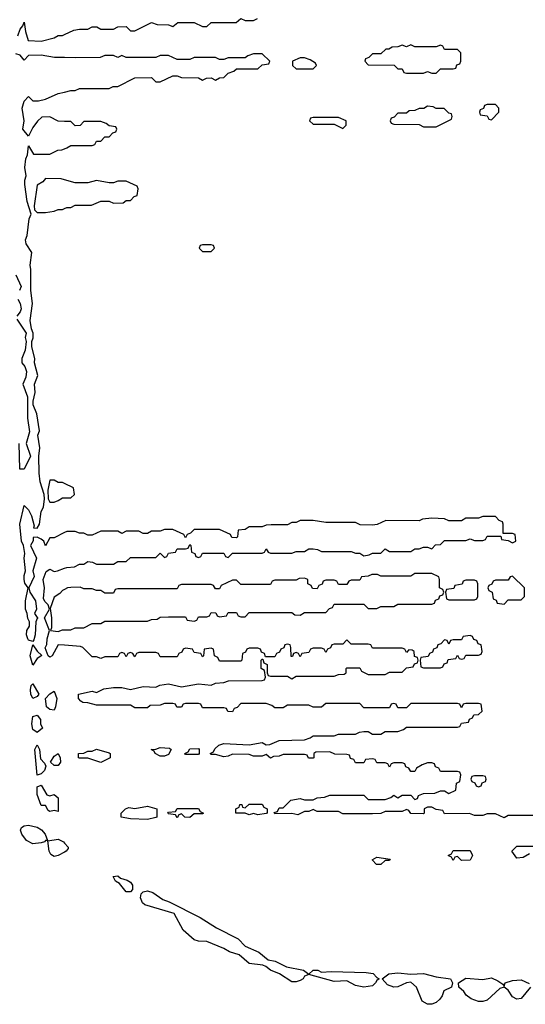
# Model space of a CAD drawing. Header units: inches. Extents: x 2722057 to 2913084, y 892730 to 1030005.
# Tile 140 of 231: x 2819788 to 2822170, y 974989 to 979626. Entities that reach past the tile are written whole.
import ezdxf

# ---------------------------------------------------------------- set-up
doc = ezdxf.new("R2010")
doc.units = ezdxf.units.IN
doc.header["$MEASUREMENT"] = 0
doc.layers.add('C8917', color=7, linetype='Continuous')
doc.layers.add('C8927', color=7, linetype='Continuous')

msp = doc.modelspace()

# ---------------------------------------------------------------- linework, layer by layer
at = {"layer": 'C8917', "color": 2, "elevation": 10}
for points in [[(2819779.3, 979550), (2819790, 979582), (2819803.1, 979596.9), (2819810, 979614), (2819816.3, 979570), (2819828.3, 979528.3), (2819890, 979524.7), (2819950, 979541), (2819970, 979551.3), (2819990, 979552), (2820000, 979556.7)], [(2820000, 979447.2), (2819951.6, 979448.4), (2819890, 979459), (2819830, 979457.2), (2819810, 979435.3), (2819790, 979459), (2819770, 979466)], [(2820000, 979147), (2819970, 979148), (2819930, 979168), (2819892.7, 979167.3), (2819871.6, 979148.4), (2819850, 979118), (2819830, 979078), (2819803.7, 979110), (2819809.5, 979150), (2819800.7, 979210), (2819810, 979242), (2819830, 979264.7), (2819850, 979244), (2819876.5, 979243.5), (2819910, 979251.3), (2819970, 979278), (2820000, 979285)], [(2820000, 977210.4), (2819950, 977186), (2819930, 977186), (2819910, 977148), (2819902, 977170), (2819890, 977179), (2819870, 977189), (2819852, 977188), (2819852, 977172), (2819838.8, 977150), (2819867.3, 977090), (2819850.8, 977030), (2819856.8, 977003.2), (2819831, 976950), (2819836, 976930), (2819862.8, 976890), (2819867.3, 976850), (2819858.8, 976830), (2819874, 976806), (2819870, 976806), (2819864.7, 976790), (2819861, 976730), (2819854.4, 976705.6), (2819850, 976698), (2819830, 976704), (2819826, 976710), (2819820.9, 976730), (2819822.7, 976750), (2819835.3, 976770), (2819835.3, 976790), (2819826, 976806), (2819823.7, 976830), (2819815.6, 976850), (2819815.1, 976890), (2819828.7, 976950), (2819813.2, 976973.2), (2819808.7, 976990), (2819809, 977009), (2819816, 977030), (2819809.5, 977090), (2819812.7, 977112.7), (2819806, 977150), (2819797, 977170), (2819789, 977250), (2819810, 977338), (2819830, 977318), (2819844, 977290), (2819856.9, 977243.1), (2819852.7, 977232.7), (2819870, 977231), (2819880.9, 977250), (2819889.4, 977310), (2819901.2, 977330), (2819905.2, 977370), (2819904, 977390), (2819885.2, 977450), (2819879.5, 977490), (2819878, 977570), (2819882.7, 977610), (2819874, 977670), (2819881.2, 977690), (2819869, 977770), (2819852.1, 977812.1), (2819852, 977830), (2819862, 977870), (2819858, 977910), (2819873.2, 977950), (2819858, 978010), (2819859.5, 978030), (2819846, 978086), (2819845.2, 978110), (2819851.5, 978128.5), (2819852, 978150), (2819844, 978170), (2819838, 978210), (2819849.4, 978290), (2819840.7, 978350), (2819841.2, 978450), (2819837.2, 978470), (2819845.2, 978530), (2819819.3, 978570), (2819816, 978590), (2819823.7, 978610), (2819832.5, 978687.5), (2819842, 978710), (2819824, 978770), (2819813.2, 978850), (2819813.2, 978870), (2819819.3, 978890), (2819812.7, 978930), (2819817.2, 978970), (2819825.2, 978990), (2819830, 979032), (2819852.7, 978992.7), (2819930, 978992), (2819968.4, 979011.6), (2819987.3, 979012.7), (2820000, 979017.9)], [(2820000, 978871.9), (2819983.6, 978876.4), (2819910, 978878), (2819896.9, 978863.1), (2819870, 978846), (2819856, 978750), (2819858, 978730), (2819870, 978718), (2819910, 978718), (2819950, 978724.7), (2819970, 978732), (2819990, 978732), (2820000, 978737)], [(2819770, 978424.7), (2819795.5, 978370), (2819786.8, 978350)], [(2819779.1, 978310), (2819790.5, 978290), (2819794.9, 978265.1), (2819790.4, 978249.6), (2819774.8, 978230)], [(2819775.3, 978215.3), (2819818.8, 978150), (2819814, 978130), (2819819.1, 978110), (2819814.8, 978070), (2819799.1, 978030), (2819799.1, 978010), (2819812.3, 977992.3), (2819820.4, 977970), (2819817.3, 977942.7), (2819802.8, 977910), (2819824.9, 977850), (2819824.9, 977750), (2819835.3, 977684.7), (2819818.8, 977630), (2819838.8, 977570), (2819810, 977508.7), (2819788.7, 977510), (2819785.2, 977630)], [(2820000, 977441.4), (2819990, 977446), (2819970, 977446), (2819950, 977458), (2819930, 977458), (2819921, 977410), (2819922, 977370), (2819930, 977354), (2819950, 977354), (2819970, 977362), (2819990, 977374), (2820000, 977374)], [(2820000, 976679.9), (2819970, 976682), (2819942, 976630), (2819930, 976624), (2819922, 976630), (2819908, 976668), (2819916, 976684), (2819917.2, 976710), (2819928.7, 976750), (2819906, 976810), (2819928.7, 976850), (2819922, 976870), (2819906.3, 976886.3), (2819900.9, 976900.9), (2819906, 976950), (2819898.4, 976990), (2819912.9, 977027.1), (2819930, 977038), (2819950, 977026.8), (2819966, 977030), (2820000, 977042.4)], [(2820000, 976943), (2819990, 976938), (2819976.9, 976923.1), (2819950, 976906), (2819932.7, 976852.7), (2819938.8, 976810), (2819938, 976762), (2819934, 976750), (2819970, 976744.7), (2819990, 976752), (2820000, 976752)], [(2820000, 975706), (2819970, 975689.6), (2819950, 975685.1), (2819935.4, 975695.4), (2819928, 975710), (2819920.2, 975759.8), (2819970, 975766.5), (2819994.7, 975754.7), (2820000, 975748.5)]]:
    msp.add_lwpolyline(points, dxfattribs=at)
for points in [[(2819850, 976586), (2819838, 976630), (2819850, 976682), (2819870, 976652), (2819892, 976632), (2819870, 976618)], [(2819850, 976429), (2819840.7, 976450), (2819839.3, 976470), (2819842, 976490), (2819850, 976498), (2819878.8, 976450), (2819870, 976439)], [(2819950, 976374), (2819930, 976377.2), (2819914, 976390), (2819909.2, 976430), (2819930, 976452), (2819950, 976464.7), (2819963.8, 976430), (2819957.1, 976390)], [(2819870, 976269), (2819850, 976284), (2819845.6, 976310), (2819850, 976344.7), (2819870, 976351), (2819886.8, 976330), (2819886.8, 976310), (2819896, 976290)], [(2819870, 976069), (2819859, 976190), (2819870, 976211), (2819881, 976190), (2819886, 976146), (2819905.4, 976125.4), (2819911.3, 976111.3), (2819904.7, 976090), (2819890, 976075.3)], [(2819950, 976114), (2819934, 976130), (2819950, 976158), (2819970, 976171), (2819978.8, 976150), (2819980.7, 976130), (2819970, 976114)], [(2819930, 975970.8), (2819950, 975978), (2819970, 975962), (2819970, 975898), (2819950, 975902), (2819930, 975898), (2819922, 975902), (2819910, 975926), (2819890, 975926), (2819870, 975978), (2819870, 976014), (2819890, 976022), (2819916, 975976)], [(2819919.8, 975760.2), (2819910, 975761.2), (2819905.5, 975754.5), (2819890, 975749.7), (2819850, 975745.1), (2819820.3, 975760.3), (2819798.4, 975790), (2819792, 975810), (2819797.5, 975822.5), (2819809.6, 975830.4), (2819830, 975833.4), (2819870, 975823.9), (2819891.1, 975811.1), (2819908.9, 975790)]]:
    msp.add_lwpolyline(points, close=True, dxfattribs=at)
at = {"layer": 'C8927', "color": 2, "elevation": 10}
for points in [[(2820000, 979556.7), (2820043.1, 979576.9), (2820070, 979582), (2820110, 979582), (2820130, 979592), (2820151.6, 979591.6), (2820170, 979582), (2820230, 979582), (2820250, 979592), (2820290, 979594), (2820310, 979574), (2820330, 979574), (2820410, 979612), (2820436.4, 979603.6), (2820490, 979602), (2820510, 979594), (2820532.7, 979612.7), (2820610, 979612), (2820650, 979594), (2820670, 979594), (2820690, 979612), (2820807.3, 979612.7), (2820830, 979632), (2820850, 979622), (2820890, 979622), (2820908.4, 979631.6)], [(2820000, 979285), (2820030, 979292), (2820050, 979292), (2820070, 979302), (2820210, 979302), (2820228.4, 979311.6), (2820250, 979312), (2820330, 979352), (2820410, 979354), (2820430, 979334), (2820450, 979334), (2820510, 979362), (2820530, 979362), (2820550, 979354), (2820630, 979352), (2820650, 979342), (2820668.7, 979351.3), (2820690, 979352), (2820710, 979342), (2820730, 979352), (2820750, 979354), (2820770, 979374), (2820796.4, 979383.6), (2820810, 979394), (2820910, 979394), (2820930, 979414), (2820962, 979418), (2820966, 979430), (2820930, 979466), (2820890, 979466), (2820863.6, 979456.4), (2820850, 979446), (2820770, 979446), (2820750, 979438), (2820730, 979438), (2820710, 979448), (2820610, 979448), (2820590, 979438), (2820530, 979438), (2820490, 979458), (2820450, 979458), (2820430, 979448), (2820290, 979448), (2820270, 979458), (2820250, 979448), (2820230, 979458), (2820190, 979458), (2820167.3, 979447.3), (2820050, 979446), (2820000, 979447.2)], [(2820000, 979017.9), (2820010, 979022), (2820030, 979034), (2820130, 979034), (2820142, 979038), (2820150, 979054), (2820170, 979054), (2820190, 979074), (2820210, 979074), (2820227.3, 979092.7), (2820242, 979098), (2820246, 979110), (2820242, 979122), (2820210, 979126), (2820196.4, 979136.4), (2820170, 979146), (2820090, 979146), (2820072.7, 979127.3), (2820050, 979126), (2820030, 979146), (2820000, 979147)], [(2820000, 978737), (2820010, 978742), (2820030, 978742), (2820050, 978752), (2820127.3, 978752.7), (2820170, 978772), (2820210, 978772), (2820230, 978762), (2820276.4, 978763.6), (2820290, 978774), (2820310, 978774), (2820327.3, 978792.7), (2820342, 978798), (2820346, 978830), (2820342, 978842), (2820290, 978866), (2820250, 978866), (2820230, 978858), (2820210, 978858), (2820150, 978868), (2820110, 978858), (2820050, 978858), (2820000, 978871.9)], [(2820000, 977374), (2820030, 977374), (2820046, 977390), (2820042, 977422), (2820000, 977441.4)], [(2820000, 977042.4), (2820010, 977046), (2820046, 977050), (2820070, 977062), (2820090, 977062), (2820110, 977074), (2820131.6, 977071.6), (2820150, 977062), (2820230, 977062), (2820250, 977074), (2820290, 977074), (2820310, 977094), (2820430, 977094), (2820450, 977114), (2820470, 977094), (2820482, 977098), (2820490, 977114), (2820522, 977118), (2820530, 977134), (2820570, 977134), (2820582, 977138), (2820590, 977154), (2820594, 977150), (2820598, 977118), (2820612.7, 977112.7), (2820618, 977098), (2820630, 977094), (2820642, 977098), (2820650, 977114), (2820750, 977114), (2820758, 977098), (2820770, 977094), (2820790, 977114), (2820930, 977114), (2820942, 977118), (2820950, 977134), (2820958, 977118), (2820970, 977114), (2821070, 977114), (2821090, 977122), (2821130, 977122), (2821150, 977134), (2821170, 977134), (2821191.6, 977131.6), (2821210, 977122), (2821350, 977122), (2821370, 977114), (2821390, 977114), (2821410, 977102), (2821434.6, 977105.4), (2821450, 977114), (2821490, 977114), (2821510, 977134), (2821530, 977122), (2821630, 977122), (2821650, 977134), (2821670, 977134), (2821690, 977142), (2821710, 977142), (2821730, 977134), (2821747.3, 977152.7), (2821770, 977154), (2821790, 977174), (2821890, 977174), (2821910, 977182), (2821930, 977174), (2821970, 977174), (2821982, 977178), (2821990, 977194), (2822054, 977194), (2822058, 977178), (2822090, 977174), (2822110, 977162), (2822126, 977170), (2822122, 977202), (2822110, 977206), (2822066, 977206), (2822066, 977250), (2822062, 977262), (2822047.3, 977267.3), (2822030, 977286), (2821970, 977286), (2821950, 977278), (2821890, 977278), (2821870, 977266), (2821810, 977266), (2821790, 977275.3), (2821730, 977278), (2821685.4, 977274.6), (2821670, 977266), (2821512.7, 977267.3), (2821471.6, 977248.4), (2821450, 977246), (2821392.7, 977247.3), (2821370, 977258), (2821230, 977258), (2821170, 977268), (2821110, 977268), (2821090, 977258), (2821070, 977258), (2821050, 977248), (2820972.7, 977247.3), (2820950, 977246), (2820930, 977238), (2820870, 977238), (2820850, 977226), (2820818, 977222), (2820814, 977190), (2820810, 977186), (2820787.3, 977187.3), (2820782, 977202), (2820730, 977226), (2820610, 977226), (2820592.7, 977207.3), (2820578, 977202), (2820570, 977186), (2820562, 977202), (2820510, 977226), (2820470, 977226), (2820450, 977218), (2820410, 977218), (2820390, 977206), (2820370, 977206), (2820350, 977218), (2820290, 977218), (2820270, 977206), (2820250, 977218), (2820170, 977218), (2820130, 977198), (2820110, 977198), (2820090, 977208), (2820070, 977208), (2820050, 977215.3), (2820010, 977215.3), (2820000, 977210.4)], [(2820000, 976752), (2820030, 976752), (2820050, 976762), (2820090, 976762), (2820130, 976782), (2820170, 976782), (2820190, 976794), (2820390, 976794), (2820410, 976802), (2820436.4, 976803.6), (2820450, 976812), (2820490, 976814), (2820570, 976814), (2820578, 976798), (2820610, 976794), (2820622, 976798), (2820630, 976814), (2820670, 976814), (2820682, 976818), (2820690, 976834), (2820712.7, 976832.7), (2820718, 976818), (2820730, 976814), (2820762, 976818), (2820770, 976834), (2820810, 976834), (2820818, 976818), (2820830, 976814), (2820850, 976814), (2820870, 976834), (2821070, 976834), (2821083.6, 976823.6), (2821110, 976822), (2821130, 976834), (2821230, 976834), (2821247.3, 976852.7), (2821262, 976858), (2821270, 976874), (2821410, 976874), (2821430, 976854), (2821470, 976854), (2821490, 976862), (2821550, 976862), (2821570, 976874), (2821730, 976874), (2821742, 976878), (2821747.3, 976892.7), (2821762, 976898), (2821767.3, 976912.7), (2821782, 976918), (2821786, 976930), (2821782, 976942), (2821766, 976950), (2821766, 976990), (2821762, 977002), (2821730, 977018), (2821650, 977018), (2821630, 977006), (2821490, 977006), (2821473.6, 977013.6), (2821447.1, 977012.9), (2821430, 977006), (2821398, 977002), (2821390, 976986), (2821350, 976986), (2821338, 976982), (2821330, 976966), (2821290, 976966), (2821282, 976982), (2821270, 976986), (2821230, 976986), (2821218, 976982), (2821212.7, 976967.3), (2821198, 976962), (2821190, 976946), (2821167.3, 976947.3), (2821162, 976962), (2821146, 976970), (2821146, 976990), (2821130, 976995.3), (2821105.4, 976994.6), (2821090, 976986), (2820990, 976986), (2820978, 976982), (2820970, 976966), (2820830, 976966), (2820810, 976986), (2820790, 976986), (2820738, 976962), (2820730, 976946), (2820710, 976946), (2820702, 976962), (2820690, 976966), (2820550, 976966), (2820538, 976962), (2820530, 976946), (2820250, 976946), (2820238, 976942), (2820230, 976926), (2820190, 976926), (2820170, 976938), (2820150, 976938), (2820130, 976946), (2820090, 976946), (2820073.6, 976953.6), (2820030, 976952.7), (2820014, 976950), (2820000, 976943)], [(2822270, 975878), (2822090, 975878), (2822070, 975868), (2822030, 975886), (2821990, 975886), (2821970, 975878), (2821930, 975878), (2821907.3, 975887.3), (2821790, 975886), (2821782, 975902), (2821750, 975906), (2821730, 975918), (2821710, 975918), (2821694, 975910), (2821694, 975890), (2821690, 975886), (2821630, 975888), (2821622, 975902), (2821610, 975906), (2821590, 975898), (2821510, 975898), (2821490, 975888), (2821450, 975886), (2821310, 975886), (2821290, 975898), (2821190, 975898), (2821170, 975906), (2821150, 975898), (2821130, 975898), (2821098, 975882), (2821070, 975888), (2820990, 975886), (2820987.3, 975892.7), (2821002, 975898), (2821010, 975914), (2821030, 975914), (2821066, 975950), (2821110, 975958), (2821130, 975952), (2821170, 975952), (2821190, 975962), (2821224.7, 975964.7), (2821250, 975974), (2821410, 975974), (2821430, 975954), (2821510, 975954), (2821536.4, 975963.6), (2821550, 975974), (2821570, 975962), (2821590, 975974), (2821630, 975974), (2821650, 975954), (2821662, 975958), (2821667.3, 975972.7), (2821690, 975982), (2821743.6, 975983.6), (2821770, 975994), (2821790, 975994), (2821810, 975982), (2821842, 975998), (2821846, 976030), (2821862, 976038), (2821866, 976070), (2821862, 976082), (2821850, 976086), (2821770, 976086), (2821762, 976102), (2821747.3, 976107.3), (2821742, 976122), (2821730, 976126), (2821710, 976126), (2821683.6, 976116.4), (2821658, 976102), (2821650, 976086), (2821630, 976086), (2821622, 976102), (2821607.3, 976107.3), (2821602, 976122), (2821590, 976126), (2821550, 976126), (2821538, 976122), (2821530, 976106), (2821522, 976122), (2821510, 976126), (2821470, 976126), (2821462, 976142), (2821450, 976146), (2821418, 976142), (2821410, 976126), (2821370, 976126), (2821362, 976142), (2821347.3, 976147.3), (2821342, 976162), (2821330, 976166), (2821272.7, 976167.3), (2821250, 976178), (2821183.6, 976176.4), (2821174, 976170), (2821174, 976150), (2821170, 976148), (2821148.4, 976148.4), (2821142, 976162), (2821130, 976166), (2821030, 976166), (2821010, 976158), (2820983.6, 976156.4), (2820970, 976148), (2820950, 976166), (2820930, 976158), (2820890, 976158), (2820870, 976166), (2820790, 976168), (2820770, 976158), (2820750, 976155.3), (2820710, 976166), (2820690, 976166), (2820686, 976170), (2820702, 976178), (2820707.3, 976192.7), (2820726, 976210), (2820750, 976218), (2820870, 976212), (2820930, 976222), (2820950, 976212), (2820967.3, 976212.7), (2821010, 976232), (2821130, 976234), (2821156.4, 976243.6), (2821170, 976254), (2821270, 976254), (2821290, 976262), (2821370, 976262), (2821388.4, 976271.6), (2821410, 976274), (2821430, 976274), (2821450, 976262), (2821490, 976262), (2821510, 976274), (2821570, 976274), (2821596.4, 976283.6), (2821610, 976294), (2821850, 976294), (2821862, 976298), (2821870, 976314), (2821902, 976318), (2821907.3, 976332.7), (2821922, 976338), (2821927.3, 976352.7), (2821950, 976354), (2821966, 976370), (2821962, 976402), (2821950, 976406), (2821890, 976406), (2821878, 976402), (2821870, 976386), (2821862, 976402), (2821850, 976406), (2821630, 976406), (2821610, 976386), (2821570, 976386), (2821562, 976402), (2821550, 976406), (2821538, 976402), (2821530, 976386), (2821410, 976386), (2821390, 976406), (2821230, 976406), (2821210, 976388), (2821170, 976388), (2821150, 976398), (2821050, 976398), (2821030, 976386), (2820990, 976386), (2820976.4, 976396.4), (2820950, 976406), (2820830, 976406), (2820812.7, 976387.3), (2820798, 976382), (2820790, 976366), (2820768.4, 976368.4), (2820762, 976382), (2820750, 976386), (2820650, 976386), (2820642, 976402), (2820630, 976406), (2820570, 976406), (2820558, 976402), (2820550, 976388), (2820528.4, 976388.4), (2820522, 976402), (2820510, 976406), (2820470, 976406), (2820450, 976398), (2820403.6, 976396.4), (2820390, 976386), (2820330, 976386), (2820310, 976398), (2820150, 976398), (2820110, 976408.7), (2820086, 976410), (2820076.4, 976416.4), (2820066, 976430), (2820066, 976450), (2820130, 976464.7), (2820150, 976458), (2820185.2, 976474.8), (2820230, 976481), (2820270, 976481), (2820310, 976472), (2820370, 976486), (2820430, 976482), (2820448.4, 976491.6), (2820490, 976498), (2820550, 976484.7), (2820630, 976498), (2820690, 976492), (2820710, 976502), (2820750, 976504.7), (2820772.7, 976512.7), (2820930, 976514), (2820942, 976518), (2820946, 976530), (2820942, 976562), (2820926, 976570), (2820926, 976610), (2820930, 976614), (2820934, 976614), (2820938, 976598), (2820954, 976590), (2820954, 976550), (2820958, 976538), (2820970, 976534), (2821050, 976534), (2821070, 976522), (2821090, 976534), (2821270, 976534), (2821290, 976542), (2821316.4, 976543.6), (2821326, 976550), (2821326, 976570), (2821330, 976574), (2821390, 976574), (2821398, 976558), (2821430, 976542), (2821510, 976542), (2821530, 976554), (2821590, 976554), (2821610, 976574), (2821642, 976578), (2821647.3, 976592.7), (2821662, 976598), (2821666, 976610), (2821662, 976622), (2821647.3, 976627.3), (2821646, 976650), (2821636.4, 976656.4), (2821622, 976658), (2821610, 976646), (2821602, 976662), (2821590, 976666), (2821450, 976666), (2821442, 976682), (2821430, 976686), (2821350, 976686), (2821330, 976706), (2821310, 976686), (2821270, 976686), (2821258, 976682), (2821252.7, 976667.3), (2821238, 976662), (2821230, 976646), (2821222, 976662), (2821210, 976666), (2821170, 976666), (2821158, 976662), (2821150, 976646), (2821118, 976642), (2821110, 976626), (2821102, 976642), (2821090, 976646), (2821078, 976642), (2821072.7, 976627.3), (2821067.3, 976627.3), (2821066, 976670), (2821062, 976682), (2821050, 976686), (2821038, 976682), (2821032.7, 976667.3), (2821018, 976662), (2821012.7, 976647.3), (2820998, 976642), (2820990, 976626), (2820946, 976626), (2820942, 976642), (2820927.3, 976647.3), (2820922, 976662), (2820910, 976666), (2820870, 976666), (2820858, 976662), (2820852.7, 976647.3), (2820838, 976642), (2820834, 976610), (2820830, 976606), (2820730, 976606), (2820722, 976622), (2820706, 976630), (2820702, 976662), (2820690, 976666), (2820658, 976662), (2820654, 976630), (2820650, 976626), (2820642, 976642), (2820610, 976646), (2820602, 976662), (2820570, 976666), (2820558, 976662), (2820552.7, 976647.3), (2820538, 976642), (2820530, 976626), (2820450, 976626), (2820442, 976642), (2820430, 976646), (2820350, 976646), (2820338, 976642), (2820330, 976626), (2820322, 976642), (2820310, 976646), (2820298, 976642), (2820290, 976626), (2820282, 976642), (2820270, 976646), (2820258, 976642), (2820250, 976626), (2820190, 976626), (2820170, 976618), (2820150, 976626), (2820130, 976626), (2820086, 976670), (2820074.6, 976674.6), (2820000, 976679.9)], [(2820000, 975748.5), (2820016, 975730), (2820016.9, 975723.1), (2820007.3, 975710), (2820000, 975706)], [(2822190, 975698), (2822159.6, 975680.4), (2822130, 975678), (2822106, 975710), (2822130, 975734), (2822210, 975734)], [(2822194, 975070), (2822150, 975017.2), (2822130, 975013.2), (2822110, 975025.2), (2822090, 975056), (2822070, 975069.3), (2822050, 975063.7), (2821990, 975009.3), (2821970, 975002.7), (2821950, 975002.7), (2821915.1, 975015.1), (2821892.1, 975032.1), (2821881.2, 975050), (2821857.2, 975070), (2821855.3, 975090), (2821890, 975113.1), (2821970, 975106), (2822010, 975114), (2822039.9, 975099.9), (2822063.6, 975083.6), (2822070, 975074), (2822075.3, 975090), (2822110, 975102), (2822150, 975104.2), (2822187.9, 975087.9)]]:
    msp.add_lwpolyline(points, dxfattribs=at)
for points in [[(2821630, 979508), (2821610, 979498), (2821590, 979506), (2821570, 979498), (2821543.6, 979496.4), (2821527.3, 979487.3), (2821512.7, 979487.3), (2821490, 979466), (2821450, 979466), (2821432.7, 979447.3), (2821418, 979442), (2821414, 979430), (2821430, 979414), (2821551.6, 979411.6), (2821570, 979394), (2821590, 979394), (2821598, 979378), (2821610, 979374), (2821690, 979374), (2821710, 979382), (2821730, 979374), (2821750, 979374), (2821770, 979394), (2821830, 979394), (2821842, 979398), (2821847.3, 979412.7), (2821862, 979418), (2821866, 979430), (2821866, 979470), (2821850, 979486), (2821790, 979486), (2821782, 979502), (2821770, 979506), (2821750, 979498), (2821650, 979498)], [(2821130, 979446), (2821110, 979446), (2821074, 979430), (2821074, 979410), (2821090, 979394), (2821170, 979394), (2821186, 979410), (2821182, 979422), (2821156.4, 979436.4)], [(2821710, 979218), (2821691.6, 979208.4), (2821670, 979208), (2821650, 979198), (2821623.6, 979196.4), (2821610, 979186), (2821570, 979186), (2821552.7, 979167.3), (2821538, 979162), (2821534, 979150), (2821538, 979138), (2821550, 979134), (2821670, 979132), (2821690, 979122), (2821750, 979122), (2821822, 979158), (2821826, 979170), (2821822, 979182), (2821810, 979186), (2821787.3, 979207.3), (2821750, 979208), (2821736.4, 979216.4)], [(2822030, 979226), (2821990, 979226), (2821978, 979222), (2821972.7, 979207.3), (2821958, 979202), (2821954, 979190), (2821958, 979178), (2821990, 979174), (2821998, 979158), (2822010, 979154), (2822046, 979190), (2822046, 979210)], [(2821290, 979166), (2821170, 979166), (2821158, 979162), (2821154, 979150), (2821170, 979134), (2821270, 979134), (2821310, 979114), (2821326, 979130), (2821326, 979150)], [(2820690, 978566), (2820650, 978566), (2820638, 978562), (2820634, 978550), (2820650, 978534), (2820690, 978534), (2820706, 978550), (2820702, 978562)], [(2822110, 977006), (2822098, 977002), (2822090, 976986), (2822030, 976986), (2822018, 976982), (2822012.7, 976967.3), (2821998, 976962), (2821994, 976950), (2821998, 976938), (2822014, 976930), (2822018, 976898), (2822032.7, 976892.7), (2822038, 976878), (2822070, 976874), (2822090, 976894), (2822150, 976894), (2822166, 976910), (2822166, 976950)], [(2821930, 976986), (2821890, 976986), (2821878, 976982), (2821872.7, 976967.3), (2821838, 976962), (2821832.7, 976947.3), (2821798, 976942), (2821794, 976930), (2821798, 976898), (2821810, 976894), (2821930, 976894), (2821942, 976898), (2821946, 976910), (2821946, 976970), (2821942, 976982)], [(2821910, 976726), (2821878, 976722), (2821870, 976706), (2821830, 976706), (2821818, 976702), (2821810, 976686), (2821802, 976702), (2821790, 976706), (2821772.7, 976687.3), (2821758, 976682), (2821752.7, 976667.3), (2821738, 976662), (2821732.7, 976647.3), (2821718, 976642), (2821712.7, 976627.3), (2821678, 976622), (2821674, 976610), (2821678, 976578), (2821690, 976574), (2821770, 976574), (2821782, 976578), (2821787.3, 976592.7), (2821802, 976598), (2821807.3, 976612.7), (2821842, 976618), (2821850, 976634), (2821858, 976618), (2821870, 976614), (2821882, 976618), (2821890, 976634), (2821950, 976634), (2821962, 976638), (2821966, 976650), (2821962, 976682), (2821947.3, 976687.3), (2821942, 976702), (2821927.3, 976707.3), (2821922, 976722)], [(2820170, 976128.7), (2820110, 976148), (2820070, 976148), (2820066, 976150), (2820066, 976170), (2820090, 976172), (2820110, 976182), (2820130, 976182), (2820150, 976191.3), (2820210, 976174), (2820214, 976170), (2820214, 976150)], [(2820450, 976158), (2820426, 976170), (2820422, 976182), (2820408, 976190), (2820430, 976191.3), (2820450, 976198.8), (2820494.8, 976194.8), (2820502, 976190), (2820490, 976166), (2820470, 976158)], [(2820570, 976166), (2820566, 976170), (2820582, 976178), (2820590, 976192), (2820630, 976194), (2820634, 976190), (2820634, 976170), (2820630, 976166)], [(2821970, 976066), (2821930, 976066), (2821918, 976062), (2821914, 976050), (2821918, 976038), (2821932.7, 976032.7), (2821938, 976018), (2821950, 976014), (2821962, 976018), (2821967.3, 976032.7), (2821982, 976038), (2821986, 976050), (2821982, 976062)], [(2820910, 975882), (2820890, 975888), (2820870, 975882), (2820850, 975888.7), (2820810, 975888.7), (2820806, 975890), (2820806, 975910), (2820822, 975918), (2820826, 975930), (2820829.1, 975930.9), (2820834, 975930), (2820838, 975918), (2820850, 975914), (2820870, 975931.3), (2820930, 975931.3), (2820938, 975918), (2820954, 975910), (2820954, 975890), (2820950, 975888)], [(2820390, 975859), (2820310, 975862), (2820266, 975870), (2820266, 975890), (2820286, 975910), (2820303.1, 975916.9), (2820330, 975912), (2820390, 975922.8), (2820434, 975910), (2820434, 975870), (2820430, 975868.7)], [(2820590, 975868.7), (2820566, 975870), (2820550, 975886), (2820538, 975882), (2820530, 975868), (2820522, 975882), (2820490, 975886), (2820486, 975890), (2820490, 975894), (2820522, 975898), (2820530, 975912), (2820631.1, 975911.1), (2820638, 975898), (2820654, 975890), (2820650, 975886), (2820610, 975886)], [(2821870, 975666), (2821850, 975686), (2821838, 975682), (2821830, 975666), (2821822, 975682), (2821806, 975690), (2821822, 975698), (2821830, 975714), (2821910, 975714), (2821922, 975690), (2821910, 975668)], [(2821490, 975648), (2821468.4, 975648.4), (2821448, 975670), (2821470, 975682), (2821532.7, 975672.7), (2821530, 975666), (2821510, 975666)], [(2820290, 975519.5), (2820258.6, 975558.6), (2820239, 975570), (2820229.4, 975590.6), (2820250, 975594.4), (2820263.8, 975583.8), (2820294.2, 975574.2), (2820310, 975563.8), (2820319.5, 975550), (2820319.3, 975530), (2820310, 975519.5)], [(2821150, 975132), (2821170, 975150.2), (2821192, 975150), (2821210, 975141), (2821255.6, 975144.4), (2821419.7, 975139.7), (2821453.7, 975133.7), (2821470, 975116), (2821482, 975110), (2821470, 975102), (2821464.9, 975090), (2821450, 975077), (2821410, 975069.5), (2821370, 975078.3), (2821330, 975100.5), (2821270, 975096.3), (2821150, 975129.2), (2821130, 975121.2), (2821123.8, 975110), (2821110, 975101.1), (2821090, 975095.1), (2821070, 975095.8), (2821012.7, 975132.7), (2820969.8, 975149.8), (2820947.2, 975167.3), (2820933.1, 975173.1), (2820870, 975181.3), (2820822.3, 975222.3), (2820776.1, 975236.1), (2820750, 975251.8), (2820670, 975285.1), (2820630, 975286), (2820610, 975293), (2820558.6, 975338.6), (2820516.3, 975416.3), (2820377.5, 975457.5), (2820367.2, 975467.3), (2820357.7, 975490), (2820360.5, 975510), (2820370, 975518.7), (2820390, 975523.6), (2820416.1, 975516.1), (2820462.7, 975482.7), (2820492.1, 975472.1), (2820637.7, 975397.7), (2820715.8, 975350), (2820818, 975298), (2820850, 975262.4), (2820915, 975235), (2820959.2, 975199.2), (2820992.1, 975192.1), (2821045.1, 975165.1), (2821124.7, 975150)], [(2821630, 975131.7), (2821690, 975134.9), (2821750, 975118.3), (2821817.3, 975110), (2821827.3, 975090), (2821822.8, 975070), (2821786.6, 975053.4), (2821779.1, 975030), (2821767, 975013), (2821750, 974998), (2821730, 974989.3), (2821709.3, 974989.3), (2821684.1, 975004.1), (2821656.9, 975070), (2821630, 975093.2), (2821610, 975089.7), (2821570, 975072.1), (2821550, 975069.3), (2821520.5, 975080.5), (2821495.3, 975110), (2821526.9, 975133.1), (2821570, 975137.6)]]:
    msp.add_lwpolyline(points, close=True, dxfattribs=at)

doc.saveas('drawing.dxf')
